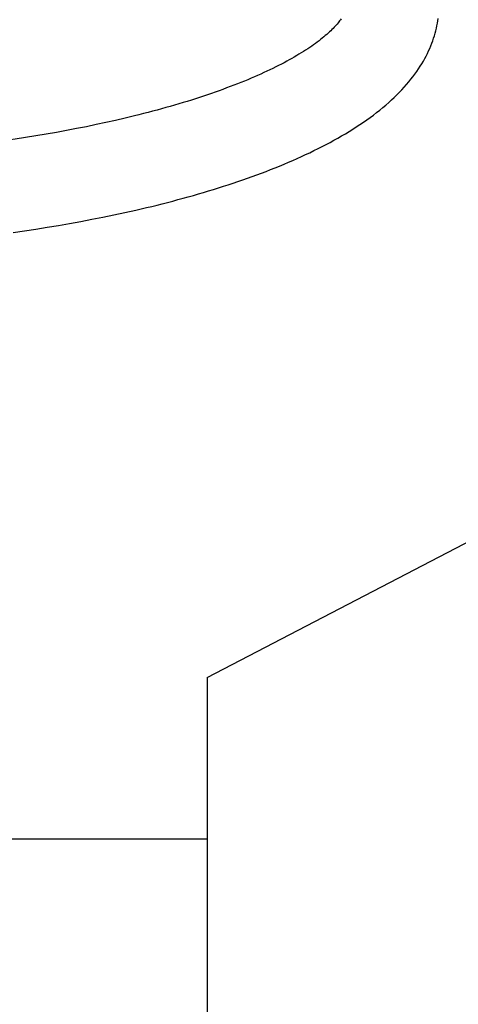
# Model space of a CAD drawing. Header units: inches. Extents: x 0 to 212, y 0 to 138.
# Tile 10 of 100: x 31.6361 to 31.7311, y 52.5303 to 52.7436. Entities that reach past the tile are written whole.
import ezdxf

# ---------------------------------------------------------------- set-up
doc = ezdxf.new("R2010")
doc.units = ezdxf.units.IN
doc.header["$LTSCALE"] = 11.6875
doc.header["$MEASUREMENT"] = 0
doc.linetypes.add('HIDDEN', pattern=[0.2, 0.1, -0.1])
doc.layers.add('DEFAULT_2', color=8, linetype='HIDDEN')

msp = doc.modelspace()

# ---------------------------------------------------------------- linework, layer by layer
at = {"layer": 'DEFAULT_2', "color": 8, "linetype": 'HIDDEN'}
for p, q in [((31.65478, 52.72127), (31.65267, 52.72082)), ((31.65686, 52.72174), (31.65478, 52.72127)), ((31.65891, 52.72222), (31.65686, 52.72174)), ((31.66093, 52.72271), (31.65891, 52.72222)), ((31.64183, 52.71874), (31.63961, 52.71837)), ((31.64404, 52.71913), (31.64183, 52.71874)), ((31.64623, 52.71953), (31.64404, 52.71913)), ((31.6484, 52.71995), (31.64623, 52.71953)), ((31.65055, 52.72038), (31.6484, 52.71995)), ((31.65267, 52.72082), (31.65055, 52.72038)), ((31.63961, 52.71837), (31.63737, 52.71801)), ((31.6565, 52.70127), (31.65887, 52.70178)), ((31.65887, 52.70178), (31.66121, 52.70231)), ((31.6469, 52.69942), (31.64932, 52.69986)), ((31.64932, 52.69986), (31.65173, 52.70031)), ((31.65173, 52.70031), (31.65413, 52.70078)), ((31.65413, 52.70078), (31.6565, 52.70127)), ((31.63463, 52.69748), (31.6371, 52.69783)), ((31.6371, 52.69783), (31.63957, 52.6982)), ((31.63957, 52.6982), (31.64202, 52.69859)), ((31.64202, 52.69859), (31.64447, 52.699)), ((31.64447, 52.699), (31.6469, 52.69942)), ((31.67669, 52.60105), (31.80169, 52.66605)), ((31.67669, 52.60105), (31.67669, 52.38105)), ((31.67669, 52.56605), (31.61369, 52.56605))]:
    msp.add_line(p, q, dxfattribs=at)
for points in [[(31.70572, 52.74372), (31.70557, 52.74351), (31.70541, 52.74329), (31.70524, 52.74307), (31.70506, 52.74285), (31.70487, 52.74262), (31.70467, 52.74239), (31.70445, 52.74215), (31.70423, 52.74191), (31.70399, 52.74166), (31.70374, 52.74141), (31.70348, 52.74115), (31.7032, 52.7409), (31.70292, 52.74063), (31.70262, 52.74037), (31.70231, 52.7401), (31.70199, 52.73983), (31.70165, 52.73955), (31.7013, 52.73928), (31.70094, 52.739), (31.70057, 52.73871), (31.70018, 52.73843), (31.69978, 52.73814), (31.69936, 52.73785), (31.69893, 52.73755), (31.69849, 52.73726), (31.69804, 52.73696), (31.69757, 52.73667), (31.6971, 52.73637), (31.6966, 52.73607), (31.6961, 52.73577), (31.69558, 52.73546), (31.69504, 52.73516), (31.6945, 52.73485), (31.69394, 52.73455), (31.69336, 52.73424), (31.69278, 52.73393), (31.69218, 52.73363), (31.69157, 52.73332), (31.69094, 52.73301), (31.69031, 52.7327), (31.68966, 52.7324), (31.68899, 52.73209), (31.68832, 52.73178), (31.68763, 52.73148), (31.68693, 52.73117), (31.68622, 52.73087), (31.6855, 52.73056), (31.68477, 52.73026), (31.68402, 52.72996), (31.68326, 52.72966), (31.68249, 52.72936), (31.68171, 52.72906), (31.68091, 52.72876), (31.68011, 52.72846), (31.67929, 52.72817), (31.67847, 52.72787), (31.67763, 52.72758), (31.67678, 52.72729), (31.67593, 52.727), (31.67506, 52.72672), (31.67418, 52.72644), (31.67329, 52.72615), (31.67239, 52.72587), (31.67149, 52.7256), (31.67057, 52.72532), (31.66965, 52.72505), (31.66871, 52.72478), (31.66777, 52.72451), (31.66682, 52.72424), (31.66585, 52.72398), (31.66489, 52.72372), (31.66391, 52.72346), (31.66292, 52.72321), (31.66193, 52.72296), (31.66093, 52.72271)], [(31.66121, 52.70231), (31.66237, 52.70257), (31.66353, 52.70285), (31.66469, 52.70312), (31.66584, 52.70341), (31.66698, 52.70369), (31.66812, 52.70398), (31.66925, 52.70428), (31.67038, 52.70457), (31.6715, 52.70488), (31.67261, 52.70518), (31.67372, 52.7055), (31.67482, 52.70581), (31.67591, 52.70613), (31.677, 52.70646), (31.67808, 52.70678), (31.67915, 52.70712), (31.68022, 52.70746), (31.68128, 52.7078), (31.68233, 52.70814), (31.68337, 52.7085), (31.68441, 52.70885), (31.68544, 52.70921), (31.68646, 52.70958), (31.68747, 52.70994), (31.68847, 52.71032), (31.68947, 52.7107), (31.69046, 52.71108), (31.69144, 52.71147), (31.69241, 52.71186), (31.69337, 52.71226), (31.69433, 52.71266), (31.69527, 52.71307), (31.69621, 52.71348), (31.69713, 52.7139), (31.69805, 52.71433), (31.69896, 52.71475), (31.69985, 52.71519), (31.70074, 52.71563), (31.70162, 52.71607), (31.70249, 52.71652), (31.70334, 52.71698), (31.70419, 52.71744), (31.70502, 52.71791), (31.70585, 52.71838), (31.70666, 52.71886), (31.70746, 52.71934), (31.70825, 52.71983), (31.70903, 52.72033), (31.7098, 52.72083), (31.71055, 52.72134), (31.71129, 52.72186), (31.71201, 52.72238), (31.71272, 52.7229), (31.71341, 52.72343), (31.71409, 52.72397), (31.71476, 52.72451), (31.71541, 52.72505), (31.71604, 52.7256), (31.71665, 52.72616), (31.71724, 52.72671), (31.71782, 52.72727), (31.71837, 52.72783), (31.71891, 52.72839), (31.71943, 52.72895), (31.71993, 52.72952), (31.72041, 52.73008), (31.72087, 52.73065), (31.72131, 52.73121), (31.72173, 52.73177), (31.72213, 52.73234), (31.72251, 52.7329), (31.72288, 52.73346), (31.72323, 52.73402), (31.72356, 52.73458), (31.72387, 52.73513), (31.72416, 52.73569), (31.72444, 52.73624), (31.7247, 52.73679), (31.72495, 52.73735), (31.72518, 52.73789), (31.72539, 52.73844), (31.72559, 52.73899), (31.72578, 52.73953), (31.72595, 52.74007), (31.7261, 52.74062), (31.72624, 52.74116), (31.72637, 52.7417), (31.72649, 52.74224), (31.72659, 52.74278), (31.72668, 52.74332), (31.72675, 52.74385)], [(31.63737, 52.71801), (31.63512, 52.71767), (31.63399, 52.7175)]]:
    msp.add_lwpolyline(points, dxfattribs=at)

doc.saveas('drawing.dxf')
